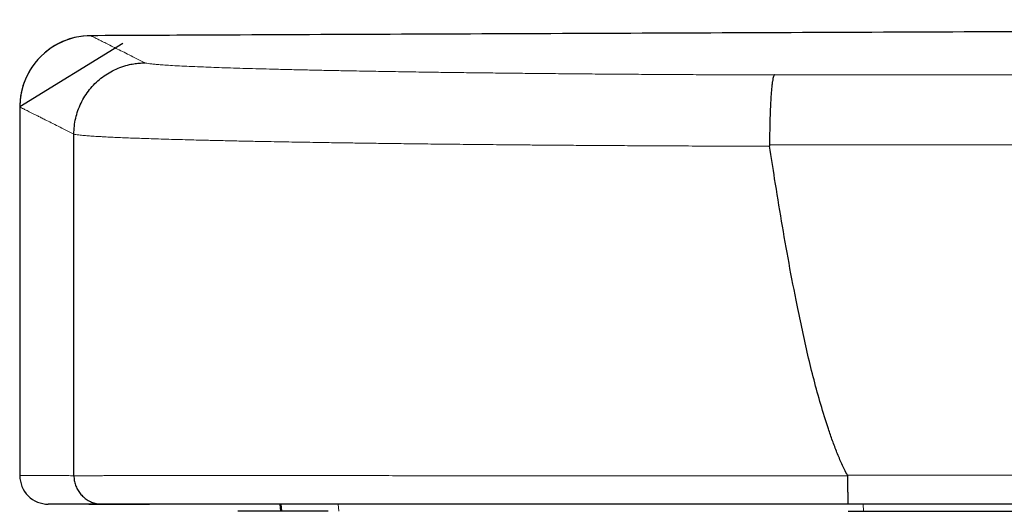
# Model space of a CAD drawing. Header units: millimetres. Extents: x 8 to 613, y 12 to 446.
# Tile 5 of 80: x 28.33 to 35.24, y 442.86 to 446.31. Entities that reach past the tile are written whole.
import ezdxf

# ---------------------------------------------------------------- set-up
doc = ezdxf.new("R2010")
doc.units = ezdxf.units.MM

msp = doc.modelspace()

# ---------------------------------------------------------------- linework, layer by layer
at = {"color": 7, "linetype": 'Continuous', "lineweight": 30}
for p, q in [((28.8324, 446.1955), (28.8324, 446.1955)), ((28.3347, 445.6955), (28.3347, 443.1101)), ((28.7146, 445.5049), (28.7146, 445.5051)), ((28.7146, 443.1101), (28.7146, 445.5049)), ((33.5965, 445.4302), (33.5972, 445.4201)), ((28.3347, 443.1101), (28.3347, 443.1101)), ((28.8189, 442.91), (29.2454, 442.91)), ((30.1662, 442.8614), (30.1618, 442.9113)), ((30.1671, 442.9113), (30.1714, 442.8613))]:
    msp.add_line(p, q, dxfattribs=at)
at = {"color": 252, "linetype": 'Continuous', "lineweight": 0}
for p, q in [((30.5687, 442.9102), (30.5729, 442.8605)), ((34.2566, 442.8604), (34.2524, 442.9099))]:
    msp.add_line(p, q, dxfattribs=at)
at = {"color": 7, "linetype": 'Continuous', "lineweight": 30, "flags": 128}
msp.add_lwpolyline([(28.8324, 446.1955), (28.8073, 446.1948), (28.7781, 446.1923), (28.7488, 446.1881), (28.7197, 446.1822), (28.6908, 446.1744), (28.6624, 446.1649), (28.6345, 446.1537), (28.6073, 446.1408), (28.5808, 446.1263), (28.5552, 446.1102), (28.5307, 446.0925), (28.5072, 446.0734), (28.4849, 446.0529), (28.4618, 446.0286), (28.4405, 446.0031), (28.4211, 445.9765), (28.4036, 445.9489), (28.3881, 445.9205), (28.3746, 445.8914), (28.3631, 445.8617), (28.3536, 445.8317), (28.346, 445.8013), (28.3404, 445.7707), (28.3367, 445.7402), (28.3349, 445.7096), (28.3347, 445.7026), (28.3347, 445.699), (28.3347, 445.6982), (28.3347, 445.698), (28.3347, 445.698), (28.3347, 445.698), (28.3347, 445.698), (28.3347, 445.698), (28.3347, 445.698), (28.3347, 445.698), (29.0583, 446.1428)], dxfattribs=at)
at = {"color": 252, "linetype": 'Continuous', "lineweight": 0, "flags": 128}
for points in [[(122.1725, 445.4295), (97.8734, 445.4324), (73.5742, 445.4332), (33.5965, 445.4302)], [(34.1429, 443.114), (54.699, 443.1126), (75.2551, 443.1107), (101.4302, 443.1108), (119.4365, 443.1143), (122.1754, 443.1152)]]:
    msp.add_lwpolyline(points, dxfattribs=at)
at = {"color": 7, "linetype": 'Continuous', "lineweight": 30}
for centre, radius, start, end in [((28.8347, 445.6955), 0.5, 90.25854, 180.00114), ((28.5347, 443.1101), 0.2, 180.00306, 270.02921)]:
    msp.add_arc(centre, radius, start, end, dxfattribs=at)
for points, knots in [([(197.6102, 305.4317), (197.4785, 305.7511), (197.1528, 306.5408), (196.634, 307.7985), (196.0547, 309.2021), (195.4784, 310.5985), (194.9049, 311.9875), (194.3343, 313.3692), (193.7822, 314.7057), (193.2485, 315.9973), (192.7331, 317.2445), (192.22, 318.4856), (191.7094, 319.7204), (191.2012, 320.9491), (190.6955, 322.1716), (190.1922, 323.388), (189.6913, 324.5981), (189.1928, 325.8021), (188.6968, 326.9999), (188.2033, 328.1916), (187.7214, 329.3546), (187.2512, 330.4893), (186.7925, 331.5959), (186.3361, 332.6969), (185.8818, 333.7925), (185.4206, 334.9044), (184.9526, 336.0324), (184.4779, 337.1763), (184.0056, 338.314), (183.5359, 339.4456), (183.0685, 340.5709), (182.6125, 341.6689), (182.1676, 342.7398), (181.7337, 343.7838), (181.302, 344.8223), (180.8726, 345.8553), (180.4289, 346.9222), (179.9713, 348.0225), (179.4997, 349.1559), (179.031, 350.2823), (178.5649, 351.4019), (178.1017, 352.5147), (177.6411, 353.6205), (177.1833, 354.7195), (176.7358, 355.7936), (176.2984, 356.8432), (175.871, 357.8684), (175.4461, 358.8874), (175.0238, 359.9002), (174.6039, 360.9068), (174.1944, 361.8882), (173.7952, 362.8448), (173.4062, 363.7768), (173.0194, 364.7032), (172.6349, 365.624), (172.2379, 366.5745), (171.8287, 367.554), (171.4074, 368.5621), (170.9889, 369.5633), (170.5732, 370.5577), (170.1603, 371.5451), (169.7502, 372.5256), (169.3429, 373.4992), (168.9384, 374.4659), (168.5366, 375.4257), (168.1377, 376.3786), (167.7416, 377.3245), (167.3483, 378.2636), (166.9578, 379.1957), (166.5702, 380.1209), (166.1853, 381.0392), (165.7973, 381.9648), (165.4061, 382.8976), (165.012, 383.8374), (164.621, 384.7695), (164.2331, 385.694), (163.8483, 386.6109), (163.4783, 387.4924), (163.1229, 388.3389), (162.7819, 389.1509), (162.4435, 389.9566), (162.1076, 390.756), (161.7743, 391.5492), (161.4498, 392.3213), (161.134, 393.0725), (160.8269, 393.8032), (160.522, 394.5282), (160.2194, 395.2477), (159.9076, 395.9888), (159.5868, 396.7513), (159.2572, 397.5345), (158.9305, 398.3107), (158.6066, 399.08), (158.2856, 399.8423), (157.9675, 400.5977), (157.6522, 401.3461), (157.3399, 402.0876), (157.0304, 402.8221), (156.7237, 403.5496), (156.42, 404.2702), (156.1191, 404.9838), (155.8211, 405.6904), (155.526, 406.39), (155.2338, 407.0827), (154.94, 407.7791), (154.6446, 408.4791), (154.3478, 409.1823), (154.0541, 409.8779), (153.7637, 410.5658), (153.4764, 411.246), (153.1966, 411.9086), (152.924, 412.5537), (152.6587, 413.1816), (152.3962, 413.8029), (152.1363, 414.4178), (151.879, 415.0263), (151.6244, 415.6285), (151.3724, 416.2244), (151.1192, 416.8232), (150.8647, 417.4247), (150.6092, 418.0287), (150.3566, 418.6258), (150.1068, 419.2159), (149.86, 419.7991), (149.616, 420.3754), (149.375, 420.9447), (149.1368, 421.5071), (148.9016, 422.0625), (148.6693, 422.611), (148.4398, 423.1526), (148.2175, 423.6772), (148.0023, 424.1852), (147.7939, 424.6768), (147.5882, 425.1621), (147.385, 425.6414), (147.1861, 426.1107), (146.9912, 426.5703), (146.8004, 427.0202), (146.612, 427.4642), (146.4262, 427.9023), (146.2428, 428.3345), (146.0514, 428.7857), (145.8522, 429.255), (145.6456, 429.7418), (145.4426, 430.2204), (145.2643, 430.6396), (145.1115, 431.0015), (144.9785, 431.3055), (144.8429, 431.6041), (144.7051, 431.8973), (144.5651, 432.1852), (144.415, 432.4843), (144.2542, 432.7937), (144.0826, 433.1127), (143.9091, 433.4243), (143.7329, 433.7306), (143.5543, 434.0315), (143.3734, 434.3268), (143.1916, 434.6149), (143.0091, 434.8958), (142.8272, 435.168), (142.6462, 435.4316), (142.4661, 435.6868), (142.2862, 435.9354), (142.1055, 436.179), (141.924, 436.4175), (141.7419, 436.6511), (141.5608, 436.878), (141.3807, 437.0984), (141.2018, 437.3123), (141.0243, 437.52), (140.845, 437.7251), (140.6641, 437.9276), (140.4819, 438.1273), (140.3258, 438.2947), (140.1956, 438.432), (140.0896, 438.5424), (139.9807, 438.6544), (139.8662, 438.7708), (139.7454, 438.8919), (139.6183, 439.0176), (139.4854, 439.147), (139.3467, 439.28), (139.2021, 439.4166), (139.0515, 439.5565), (138.8947, 439.6996), (138.7318, 439.8459), (138.5624, 439.9951), (138.3867, 440.1471), (138.2043, 440.3018), (138.0153, 440.4589), (137.8196, 440.6184), (137.6228, 440.7753), (137.4253, 440.9296), (137.2275, 441.081), (137.0237, 441.2338), (136.8137, 441.3878), (136.5976, 441.5428), (136.3773, 441.6972), (136.153, 441.8508), (135.9247, 442.0035), (135.6903, 442.1566), (135.4497, 442.3098), (135.2043, 442.4622), (134.9542, 442.6135), (134.6995, 442.7636), (134.4386, 442.9133), (134.1695, 443.0634), (133.8923, 443.2137), (133.6066, 443.364), (133.3143, 443.5131), (133.0154, 443.6609), (132.7097, 443.8071), (132.3974, 443.9516), (132.0785, 444.0939), (131.7531, 444.2338), (131.4211, 444.3712), (131.0823, 444.5058), (130.7366, 444.6373), (130.3862, 444.7647), (130.0312, 444.8878), (129.6717, 445.0063), (129.3054, 445.1208), (128.9461, 445.2269), (128.5943, 445.3251), (128.2506, 445.4156), (127.9016, 445.5022), (127.5475, 445.5845), (127.1882, 445.6625), (126.8238, 445.736), (126.4544, 445.8047), (126.0799, 445.8685), (125.7003, 445.9273), (125.3156, 445.9808), (124.9262, 446.0288), (124.532, 446.0712), (124.1332, 446.1077), (123.7299, 446.138), (123.3221, 446.1622), (122.9242, 446.1791), (122.5366, 446.1898), (122.1596, 446.1938), (121.7793, 446.1952), (121.3958, 446.1972), (121.0091, 446.1992), (120.619, 446.2011), (120.1509, 446.2034), (119.6031, 446.2061), (118.9741, 446.2091), (118.3371, 446.2121), (117.6922, 446.2151), (117.0393, 446.2181), (116.3785, 446.2211), (115.7097, 446.224), (115.033, 446.2269), (114.3483, 446.2298), (113.6557, 446.2327), (112.9552, 446.2356), (112.2467, 446.2384), (111.5303, 446.2412), (110.806, 446.244), (110.0738, 446.2468), (109.3217, 446.2495), (108.5494, 446.2523), (107.7568, 446.2551), (106.9556, 446.2578), (106.1456, 446.2605), (105.327, 446.2631), (104.5124, 446.2656), (103.7021, 446.2681), (102.8965, 446.2704), (102.0829, 446.2727), (101.2614, 446.275), (100.4321, 446.2772), (99.5948, 446.2793), (98.7497, 446.2814), (97.883, 446.2835), (96.9944, 446.2855), (96.0837, 446.2874), (95.1644, 446.2893), (94.2364, 446.2911), (93.2999, 446.2929), (92.3547, 446.2945), (91.4008, 446.2961), (90.4384, 446.2976), (89.4673, 446.2989), (88.4877, 446.3002), (87.4994, 446.3014), (86.5217, 446.3025), (85.5551, 446.3035), (84.5996, 446.3043), (83.6366, 446.3051), (82.6659, 446.3058), (81.6835, 446.3063), (80.6893, 446.3068), (79.6833, 446.3072), (78.6694, 446.3075), (77.6478, 446.3076), (76.6183, 446.3077), (75.5811, 446.3076), (74.536, 446.3074), (73.4663, 446.3071), (72.3716, 446.3067), (71.2517, 446.3062), (70.1233, 446.3055), (68.9863, 446.3046), (67.8408, 446.3037), (66.6867, 446.3025), (65.5242, 446.3013), (64.3531, 446.2999), (63.1735, 446.2983), (61.9854, 446.2966), (60.7887, 446.2948), (59.6068, 446.2928), (58.4398, 446.2907), (57.2882, 446.2886), (56.129, 446.2862), (54.9622, 446.2838), (53.764, 446.2811), (52.5339, 446.2782), (51.2717, 446.2751), (50.001, 446.2718), (48.7218, 446.2684), (47.4342, 446.2647), (46.163, 446.261), (44.9086, 446.2572), (43.6712, 446.2532), (42.4264, 446.2491), (41.174, 446.2449), (39.9141, 446.2405), (38.6467, 446.2359), (37.3718, 446.2311), (36.0893, 446.2262), (34.7994, 446.2211), (33.5097, 446.2158), (32.2204, 446.2104), (30.9316, 446.2049), (29.8015, 446.1999), (29.1009, 446.1967), (28.8324, 446.1955)], [0, 0, 0, 0, 0.004009, 0.009912, 0.015785, 0.021628, 0.02744, 0.033221, 0.038972, 0.044217, 0.049437, 0.054631, 0.059799, 0.064941, 0.070058, 0.075149, 0.080215, 0.085255, 0.090269, 0.095257, 0.10022, 0.104876, 0.109508, 0.114118, 0.118705, 0.123269, 0.128085, 0.132875, 0.137639, 0.142378, 0.147091, 0.151778, 0.156173, 0.160546, 0.164895, 0.169222, 0.173526, 0.178302, 0.183049, 0.187768, 0.192459, 0.19712, 0.201753, 0.206358, 0.210934, 0.215255, 0.219551, 0.223821, 0.228065, 0.232283, 0.236475, 0.240404, 0.24431, 0.248193, 0.252052, 0.255889, 0.260143, 0.264369, 0.268566, 0.272735, 0.276874, 0.280985, 0.285066, 0.289119, 0.293143, 0.297139, 0.301105, 0.305043, 0.308951, 0.312831, 0.316682, 0.320504, 0.324477, 0.328418, 0.332327, 0.336205, 0.340051, 0.343865, 0.347297, 0.350703, 0.354083, 0.357437, 0.360764, 0.364066, 0.367154, 0.37022, 0.373262, 0.37628, 0.379276, 0.382591, 0.385878, 0.389135, 0.392363, 0.395562, 0.398732, 0.401873, 0.404985, 0.408068, 0.411121, 0.414145, 0.417141, 0.420107, 0.423043, 0.425951, 0.428829, 0.431814, 0.434766, 0.437686, 0.440574, 0.44343, 0.446254, 0.448919, 0.451555, 0.454163, 0.456745, 0.4593, 0.461829, 0.464331, 0.466807, 0.469373, 0.471909, 0.474417, 0.476895, 0.479344, 0.481764, 0.484156, 0.486518, 0.488851, 0.491154, 0.493429, 0.495675, 0.497766, 0.499831, 0.501869, 0.503882, 0.50587, 0.507784, 0.509674, 0.51154, 0.51338, 0.515196, 0.516988, 0.519067, 0.521112, 0.523123, 0.525099, 0.526398, 0.527681, 0.528949, 0.530202, 0.53144, 0.532663, 0.534085, 0.535486, 0.536865, 0.538224, 0.539585, 0.540925, 0.542242, 0.543538, 0.544811, 0.54604, 0.547248, 0.548435, 0.549601, 0.550768, 0.551913, 0.553036, 0.554137, 0.555215, 0.556272, 0.557306, 0.558377, 0.559422, 0.560443, 0.561033, 0.561616, 0.562219, 0.562846, 0.563511, 0.564203, 0.56492, 0.565663, 0.566433, 0.567228, 0.568049, 0.568896, 0.569768, 0.570667, 0.571592, 0.572542, 0.573519, 0.574521, 0.575463, 0.576427, 0.577412, 0.578419, 0.579447, 0.580498, 0.58154, 0.582602, 0.583685, 0.584788, 0.585912, 0.587035, 0.588179, 0.589342, 0.590526, 0.591753, 0.593002, 0.594271, 0.595561, 0.596871, 0.598202, 0.599553, 0.600923, 0.602312, 0.603722, 0.605152, 0.606603, 0.608048, 0.609512, 0.610996, 0.612499, 0.613858, 0.615233, 0.616624, 0.61803, 0.619452, 0.620889, 0.622342, 0.623811, 0.625298, 0.6268, 0.628317, 0.62985, 0.631399, 0.632963, 0.634543, 0.636138, 0.637584, 0.639042, 0.640513, 0.641996, 0.643492, 0.645, 0.646522, 0.648924, 0.651356, 0.65382, 0.656314, 0.658839, 0.661395, 0.663982, 0.666599, 0.669247, 0.671926, 0.674635, 0.677375, 0.680146, 0.682948, 0.68578, 0.688642, 0.691674, 0.69474, 0.697839, 0.700971, 0.704138, 0.707337, 0.710423, 0.713539, 0.716685, 0.719863, 0.72307, 0.726308, 0.729577, 0.732876, 0.736365, 0.739887, 0.743443, 0.747032, 0.750654, 0.75431, 0.757999, 0.761721, 0.765477, 0.769266, 0.773088, 0.776943, 0.780609, 0.784304, 0.788029, 0.791783, 0.795567, 0.799428, 0.803319, 0.80724, 0.811191, 0.815172, 0.819184, 0.823226, 0.827298, 0.831596, 0.835928, 0.840292, 0.844689, 0.84912, 0.853583, 0.858079, 0.862609, 0.867171, 0.871766, 0.876394, 0.881055, 0.88548, 0.889934, 0.894418, 0.89893, 0.903472, 0.908321, 0.913202, 0.918117, 0.923064, 0.928044, 0.933057, 0.937814, 0.942599, 0.947414, 0.952258, 0.95713, 0.962032, 0.966963, 0.971923, 0.976912, 0.98193, 0.986887, 0.991872, 0.996884, 1, 1, 1, 1]), ([(28.7146, 445.5051), (28.7152, 445.5238), (28.7165, 445.5613), (28.7264, 445.6168), (28.7419, 445.6709), (28.7636, 445.7229), (28.7909, 445.7721), (28.8235, 445.8181), (28.8611, 445.8599), (28.9032, 445.8974), (28.9491, 445.9299), (28.9985, 445.9569), (29.0506, 445.9783), (29.0993, 445.9923), (29.1435, 446.0004), (29.1798, 446.0043), (29.2032, 446.0048), (29.2134, 446.005)], [0, 0, 0, 0, 0.0716133, 0.143455, 0.2150684, 0.2866817, 0.3585233, 0.4301366, 0.5017514, 0.5735946, 0.6452095, 0.7168279, 0.7886746, 0.860293, 0.9105149, 0.9607369, 1, 1, 1, 1]), ([(33.6304, 445.9201), (33.6301, 445.92), (33.6289, 445.9195), (33.6268, 445.9169), (33.6237, 445.9096), (33.6203, 445.8965), (33.6167, 445.876), (33.6133, 445.8499), (33.6101, 445.8182), (33.6071, 445.7816), (33.6045, 445.7405), (33.6022, 445.6953), (33.6003, 445.6467), (33.5987, 445.5953), (33.5975, 445.5415), (33.5967, 445.4863), (33.5966, 445.4489), (33.5965, 445.4302)], [0, 0, 0, 0, 0.015693, 0.067628, 0.119563, 0.193012, 0.266693, 0.340141, 0.413432, 0.486955, 0.560245, 0.633458, 0.706904, 0.780117, 0.853334, 0.926784, 1, 1, 1, 1]), ([(34.1429, 443.114), (34.1297, 443.1399), (34.1031, 443.1919), (34.0692, 443.2729), (34.0378, 443.3551), (33.9992, 443.467), (33.9551, 443.609), (33.9078, 443.7815), (33.8652, 443.9553), (33.8263, 444.13), (33.7816, 444.3448), (33.7322, 444.6), (33.6802, 444.8958), (33.6355, 445.1692), (33.6088, 445.3442), (33.5972, 445.4201)], [0, 0, 0, 0, 0.036798, 0.07361, 0.110718, 0.147829, 0.223023, 0.298248, 0.373518, 0.448803, 0.524048, 0.650373, 0.776708, 0.90304, 1, 1, 1, 1]), ([(28.7146, 443.1101), (28.7151, 443.0991), (28.7162, 443.0766), (28.7249, 443.0439), (28.7387, 443.0129), (28.7574, 442.9849), (28.7808, 442.9602), (28.8077, 442.9399), (28.8379, 442.9243), (28.8673, 442.9151), (28.8931, 442.9108), (28.9079, 442.9103), (28.9145, 442.9101)], [0, 0, 0, 0, 0.10582, 0.214709, 0.320529, 0.429417, 0.53524, 0.64413, 0.749958, 0.858854, 0.937049, 1, 1, 1, 1]), ([(34.144, 443.11), (34.1439, 443.1109), (34.1438, 443.1123), (34.1431, 443.1136), (34.1429, 443.114)], [0, 0, 0, 0, 0.681311, 1, 1, 1, 1]), ([(34.144, 443.11), (34.144, 443.0989), (34.1441, 443.0764), (34.1442, 443.0437), (34.1445, 443.0127), (34.1448, 442.9847), (34.1453, 442.96), (34.1458, 442.9397), (34.1463, 442.9242), (34.1469, 442.9144), (34.1474, 442.9104), (34.1477, 442.9101), (34.1478, 442.91)], [0, 0, 0, 0, 0.105803, 0.214674, 0.320477, 0.429348, 0.535159, 0.644038, 0.749866, 0.858763, 0.953569, 1, 1, 1, 1]), ([(28.9145, 442.9101), (28.899, 442.9101), (28.8679, 442.9102), (28.8251, 442.9102), (28.785, 442.9102), (28.7479, 442.9102), (28.7138, 442.9102), (28.6827, 442.9102), (28.6545, 442.9102), (28.6293, 442.9102), (28.607, 442.9102), (28.5877, 442.9102), (28.5714, 442.9102), (28.5581, 442.9102), (28.5477, 442.9102), (28.5403, 442.9102), (28.5357, 442.9101), (28.5351, 442.9101), (28.5348, 442.9101)], [0, 0, 0, 0, 0.0624923, 0.1249849, 0.1874796, 0.2499742, 0.3124699, 0.3749655, 0.437465, 0.4999645, 0.562465, 0.6249655, 0.6874699, 0.7499742, 0.8124796, 0.8749849, 0.9374923, 1, 1, 1, 1]), ([(34.1478, 442.91), (34.0876, 442.91), (33.9672, 442.91), (33.7869, 442.91), (33.607, 442.91), (33.4376, 442.91), (33.2788, 442.91), (33.1305, 442.91), (32.9829, 442.91), (32.836, 442.91), (32.6901, 442.91), (32.545, 442.9101), (32.4013, 442.9101), (32.2587, 442.9101), (32.1176, 442.9101), (31.9779, 442.9101), (31.8399, 442.9101), (31.7159, 442.9101), (31.6054, 442.9101), (31.5079, 442.9101), (31.4117, 442.9101), (31.3165, 442.9101), (31.2224, 442.9101), (31.1296, 442.9101), (31.0381, 442.9102), (30.9478, 442.9102), (30.8589, 442.9102), (30.7712, 442.9102), (30.6852, 442.9102), (30.6006, 442.9102), (30.5175, 442.9102), (30.4361, 442.9102), (30.3563, 442.9102), (30.279, 442.9102), (30.2041, 442.9102), (30.1317, 442.9102), (30.0609, 442.9102), (29.992, 442.9102), (29.9249, 442.9102), (29.8597, 442.9102), (29.7964, 442.9102), (29.7351, 442.9102), (29.6758, 442.9102), (29.6186, 442.9102), (29.5634, 442.9102), (29.5102, 442.9102), (29.4591, 442.9102), (29.41, 442.9102), (29.363, 442.9102), (29.3181, 442.9102), (29.2754, 442.9102), (29.2348, 442.9102), (29.1965, 442.9102), (29.1604, 442.9102), (29.1267, 442.9102), (29.0952, 442.9101), (29.0661, 442.9101), (29.0395, 442.9101), (29.0154, 442.9101), (28.9938, 442.9101), (28.9745, 442.9101), (28.9576, 442.9101), (28.9431, 442.9101), (28.931, 442.9101), (28.9212, 442.9101), (28.9167, 442.9101), (28.9145, 442.9101)], [0, 0, 0, 0, 0.022435, 0.044893, 0.067376, 0.089884, 0.108698, 0.127511, 0.146384, 0.165257, 0.184224, 0.203191, 0.222218, 0.241246, 0.260361, 0.279476, 0.298653, 0.317829, 0.331912, 0.345994, 0.360102, 0.374209, 0.388386, 0.402563, 0.416765, 0.430967, 0.445258, 0.459549, 0.473866, 0.488183, 0.502572, 0.51696, 0.531375, 0.54579, 0.559827, 0.57387, 0.587935, 0.601999, 0.616088, 0.630177, 0.644288, 0.658405, 0.672487, 0.686569, 0.700675, 0.714781, 0.728957, 0.743133, 0.757334, 0.771535, 0.785826, 0.800116, 0.814432, 0.828748, 0.843135, 0.857523, 0.871936, 0.88635, 0.900515, 0.914686, 0.928879, 0.943072, 0.957291, 0.97151, 0.985752, 1, 1, 1, 1]), ([(122.1754, 442.9111), (122.0421, 442.9111), (121.3754, 442.9109), (118.5754, 442.91), (107.3754, 442.907), (87.7041, 442.9054), (61.1616, 442.9081), (43.1524, 442.9093), (34.1478, 442.91)], [0, 0, 0, 0, 0.004544, 0.02272, 0.095425, 0.386242, 0.693121, 1, 1, 1, 1]), ([(30.4977, 442.8607), (30.4945, 442.8607), (30.4719, 442.8607), (30.4303, 442.8607), (30.3726, 442.8606), (30.315, 442.8606), (30.2572, 442.8605), (30.1994, 442.8605), (30.1416, 442.8604), (30.0836, 442.8604), (30.0256, 442.8603), (29.9676, 442.8603), (29.9136, 442.8602), (29.8792, 442.8602), (29.864, 442.8602)], [0, 0, 0, 0, 0.013947, 0.099318, 0.185923, 0.273761, 0.362833, 0.453139, 0.544679, 0.637454, 0.731464, 0.826709, 0.923188, 1, 1, 1, 1]), ([(192.3896, 309.1442), (191.7589, 310.6543), (190.4988, 313.6714), (188.6107, 318.1923), (186.7265, 322.7038), (184.8462, 327.2059), (182.9699, 331.6985), (181.0975, 336.1817), (179.2291, 340.6555), (177.3351, 345.1905), (175.4157, 349.7864), (173.4709, 354.4428), (171.5305, 359.089), (169.5944, 363.7248), (167.6626, 368.3502), (165.7351, 372.9653), (163.812, 377.57), (161.8931, 382.1644), (159.9786, 386.7485), (158.0685, 391.3222), (156.1626, 395.8855), (154.3369, 400.257), (152.5909, 404.4374), (150.9245, 408.4275), (149.4494, 411.9595), (148.165, 415.0348), (147.1143, 417.5505), (146.393, 419.2777), (146.0004, 420.2176), (145.8926, 420.4759), (145.7847, 420.7341), (145.6769, 420.9923), (145.569, 421.2505), (145.4612, 421.5087), (144.8989, 422.8549), (144.1277, 424.7015), (143.2701, 426.7549), (142.8417, 427.7807), (142.6276, 428.2933), (142.5206, 428.5495), (142.4671, 428.6776), (142.4404, 428.7417), (142.427, 428.7737), (142.4203, 428.7897), (142.417, 428.7977), (142.4152, 428.8018), (142.4144, 428.804), (142.4139, 428.8051), (142.4128, 428.8077), (142.4109, 428.8124), (142.4079, 428.8194), (142.4048, 428.8269), (142.4015, 428.8348), (142.398, 428.8431), (142.3944, 428.8519), (142.388, 428.867), (142.3786, 428.8895), (142.3617, 428.93), (142.3384, 428.9859), (142.3089, 429.0564), (142.2768, 429.1334), (142.2421, 429.2164), (142.204, 429.3076), (142.1621, 429.408), (142.1164, 429.5175), (142.0668, 429.6363), (142.0132, 429.7635), (141.955, 429.8989), (141.892, 430.0424), (141.8242, 430.1939), (141.7512, 430.3534), (141.6729, 430.5207), (141.5891, 430.6958), (141.4995, 430.8784), (141.404, 431.0685), (141.3024, 431.2659), (141.1943, 431.4705), (141.085, 431.6718), (140.9753, 431.8691), (140.8847, 432.028), (140.826, 432.1294), (140.8012, 432.1718), (140.7922, 432.1871), (140.7832, 432.2025), (140.7748, 432.2169), (140.7553, 432.25), (140.6815, 432.3749), (140.5478, 432.5963), (140.3614, 432.8938), (140.1654, 433.1958), (139.9615, 433.4988), (139.7495, 433.8026), (139.5219, 434.1173), (139.2777, 434.4423), (139.0812, 434.6934), (138.9456, 434.8624), (138.8746, 434.95), (138.8029, 435.0375), (138.7305, 435.125), (138.6572, 435.2124), (138.5062, 435.3906), (138.2742, 435.6567), (137.9557, 436.0056), (137.6294, 436.3474), (137.2953, 436.682), (136.9558, 437.0072), (136.6111, 437.3231), (136.2617, 437.6298), (135.9056, 437.929), (135.5405, 438.2226), (135.1666, 438.5102), (134.7837, 438.7916), (134.3948, 439.0647), (133.9999, 439.3293), (133.5992, 439.5854), (133.193, 439.8328), (132.7817, 440.0712), (132.3656, 440.3005), (131.9449, 440.5207), (131.5194, 440.7316), (131.0894, 440.9333), (130.6577, 441.1244), (130.2245, 441.305), (129.7901, 441.4752), (129.3521, 441.636), (128.9107, 441.7871), (128.4662, 441.9286), (128.0192, 442.0601), (127.5703, 442.1818), (127.1375, 442.2889), (126.7214, 442.3829), (126.3381, 442.4617), (126.0354, 442.5183), (125.8431, 442.5519), (125.7654, 442.565), (125.7366, 442.5698), (125.7277, 442.5713), (125.7187, 442.5728), (125.7097, 442.5742), (125.7008, 442.5757), (125.6425, 442.5853), (125.5321, 442.6031), (125.3666, 442.6284), (125.1927, 442.6536), (125.0102, 442.6784), (124.8192, 442.7026), (124.6236, 442.7256), (124.4237, 442.7471), (124.2199, 442.7671), (124.0083, 442.7859), (123.7889, 442.8032), (123.5617, 442.8186), (123.3267, 442.8321), (123.0837, 442.8434), (122.8328, 442.8522), (122.5739, 442.8583), (122.3086, 442.8613), (122.0369, 442.8613), (121.7592, 442.861), (121.4741, 442.8609), (121.1679, 442.8608), (120.8399, 442.8607), (120.4894, 442.8606), (120.1295, 442.8605), (119.7603, 442.8604), (119.3816, 442.8603), (118.9936, 442.8601), (118.5962, 442.86), (118.1827, 442.8599), (117.7528, 442.8598), (117.3063, 442.8597), (116.8494, 442.8595), (116.3823, 442.8594), (115.9048, 442.8593), (115.4326, 442.8592), (114.9663, 442.859), (114.5065, 442.8589), (114.0382, 442.8588), (113.5614, 442.8587), (113.0761, 442.8586), (112.5521, 442.8585), (111.9884, 442.8584), (111.3839, 442.8582), (110.7675, 442.8581), (110.1624, 442.858), (109.5694, 442.8579), (108.9892, 442.8578), (108.3997, 442.8577), (107.8007, 442.8576), (107.1924, 442.8575), (106.5747, 442.8574), (105.9476, 442.8573), (105.3111, 442.8572), (104.6652, 442.8571), (104.0099, 442.857), (103.3453, 442.857), (102.6712, 442.8569), (101.9878, 442.8568), (101.295, 442.8567), (100.5928, 442.8567), (99.9102, 442.8566), (99.2479, 442.8566), (98.6067, 442.8565), (97.9582, 442.8565), (97.3291, 442.8564), (96.7199, 442.8564), (96.155, 442.8564), (95.7074, 442.8563), (95.4459, 442.8563), (95.3485, 442.8563), (95.3182, 442.8563), (95.2878, 442.8563), (95.2574, 442.8563), (95.227, 442.8563), (94.7664, 442.8563), (93.8793, 442.8563), (92.5692, 442.8562), (91.2698, 442.8562), (89.9811, 442.8562), (88.703, 442.8562), (87.4594, 442.8562), (86.25, 442.8562), (85.0742, 442.8562), (83.908, 442.8562), (82.7512, 442.8563), (81.6039, 442.8563), (80.4661, 442.8564), (79.3378, 442.8564), (78.219, 442.8565), (77.1097, 442.8565), (76.0163, 442.8566), (74.9387, 442.8567), (73.8769, 442.8568), (72.8242, 442.8568), (71.7744, 442.8569), (70.7277, 442.857), (69.684, 442.8571), (68.6499, 442.8572), (67.6252, 442.8573), (66.616, 442.8574), (65.6221, 442.8575), (64.6434, 442.8576), (63.6739, 442.8577), (62.7071, 442.8578), (61.7431, 442.8579), (60.7821, 442.858), (59.8306, 442.8581), (58.8887, 442.8581), (57.9563, 442.8582), (57.0333, 442.8583), (56.1206, 442.8584), (55.2181, 442.8585), (54.3256, 442.8586), (53.4427, 442.8587), (52.5693, 442.8587), (51.7104, 442.8588), (50.8659, 442.8589), (50.0358, 442.859), (49.2148, 442.859), (48.3975, 442.8591), (47.584, 442.8592), (46.7746, 442.8592), (45.9746, 442.8593), (45.1842, 442.8594), (44.4033, 442.8594), (43.632, 442.8595), (42.8701, 442.8595), (42.1178, 442.8596), (41.375, 442.8596), (40.6418, 442.8597), (39.9181, 442.8597), (39.2038, 442.8597), (38.4992, 442.8598), (37.7813, 442.8598), (37.051, 442.8598), (36.3089, 442.8599), (35.5783, 442.8599), (34.8592, 442.8599), (34.3836, 442.8599), (34.1478, 442.86)], [0, 0, 0, 0, 0.020129, 0.040216, 0.060262, 0.080265, 0.100227, 0.120147, 0.140025, 0.159861, 0.180596, 0.201286, 0.221929, 0.242527, 0.263079, 0.283585, 0.304044, 0.324458, 0.344826, 0.365148, 0.385424, 0.405654, 0.423418, 0.441147, 0.45884, 0.470498, 0.48214, 0.492373, 0.49352, 0.494668, 0.495816, 0.496963, 0.49811, 0.499257, 0.500404, 0.516055, 0.523871, 0.527776, 0.529728, 0.530704, 0.531191, 0.531435, 0.531557, 0.531618, 0.531649, 0.531664, 0.531673, 0.531677, 0.531679, 0.531708, 0.531739, 0.531773, 0.531808, 0.531845, 0.531884, 0.531924, 0.532047, 0.532184, 0.532464, 0.532792, 0.533123, 0.533491, 0.533897, 0.534339, 0.534829, 0.535357, 0.535923, 0.536527, 0.537169, 0.53785, 0.538569, 0.539327, 0.540122, 0.540956, 0.541828, 0.542739, 0.543687, 0.544674, 0.545556, 0.546465, 0.546924, 0.546996, 0.547069, 0.547142, 0.547216, 0.547275, 0.547614, 0.549001, 0.550455, 0.551931, 0.553429, 0.554948, 0.556487, 0.558205, 0.559948, 0.560408, 0.560871, 0.561334, 0.5618, 0.562267, 0.562737, 0.564673, 0.566609, 0.568547, 0.570485, 0.572424, 0.574329, 0.576235, 0.578141, 0.580049, 0.581996, 0.583943, 0.585891, 0.58784, 0.589789, 0.591739, 0.593689, 0.595635, 0.597582, 0.599528, 0.601475, 0.603422, 0.605334, 0.607247, 0.609159, 0.611072, 0.612984, 0.614895, 0.616802, 0.618705, 0.620377, 0.622048, 0.623517, 0.624164, 0.624448, 0.624486, 0.624523, 0.62456, 0.624597, 0.624635, 0.624672, 0.625324, 0.62601, 0.62673, 0.627485, 0.628275, 0.629099, 0.629907, 0.630747, 0.631617, 0.632519, 0.633453, 0.634418, 0.635415, 0.636444, 0.637505, 0.638599, 0.639707, 0.640846, 0.642015, 0.643213, 0.644612, 0.646048, 0.647523, 0.649037, 0.650589, 0.65218, 0.653809, 0.655477, 0.657265, 0.659096, 0.660968, 0.662883, 0.664841, 0.66684, 0.66869, 0.670575, 0.672495, 0.67445, 0.676439, 0.678463, 0.680893, 0.683371, 0.685898, 0.688473, 0.690812, 0.693191, 0.695608, 0.698063, 0.700556, 0.703089, 0.705659, 0.708269, 0.710916, 0.713602, 0.716327, 0.71909, 0.721892, 0.724732, 0.72761, 0.730527, 0.733126, 0.735755, 0.738413, 0.741101, 0.743491, 0.745905, 0.748048, 0.748996, 0.749121, 0.749245, 0.74937, 0.749494, 0.749619, 0.749744, 0.755158, 0.760528, 0.765855, 0.771138, 0.776377, 0.781573, 0.786431, 0.791251, 0.796032, 0.800774, 0.805477, 0.810141, 0.814766, 0.819352, 0.8239, 0.828409, 0.832799, 0.837152, 0.841467, 0.845745, 0.850062, 0.85434, 0.858579, 0.862779, 0.866941, 0.87099, 0.875002, 0.878976, 0.882913, 0.886892, 0.890831, 0.894732, 0.898593, 0.902415, 0.906199, 0.909943, 0.91364, 0.917298, 0.920917, 0.924498, 0.92804, 0.93148, 0.934883, 0.938249, 0.941577, 0.944934, 0.948252, 0.951531, 0.954771, 0.957973, 0.961135, 0.964258, 0.967341, 0.970386, 0.973392, 0.976359, 0.979287, 0.982175, 0.985025, 0.988115, 0.991157, 0.994152, 0.9971, 1, 1, 1, 1])]:
    msp.add_open_spline(points, degree=3, knots=knots, dxfattribs=at)
at = {"color": 252, "linetype": 'Continuous', "lineweight": 0}
for points, knots in [([(28.8324, 446.1955), (28.8326, 446.1954), (28.8331, 446.1952), (28.8365, 446.1935), (28.8419, 446.1908), (28.8494, 446.1871), (28.8589, 446.1823), (28.8736, 446.175), (28.8961, 446.1638), (28.9286, 446.1476), (28.9667, 446.1286), (29.0083, 446.1078), (29.0536, 446.0852), (29.102, 446.061), (29.1547, 446.0345), (29.1939, 446.0148), (29.2134, 446.005)], [0, 0, 0, 0, 0.054313, 0.108788, 0.160924, 0.21306, 0.265198, 0.317335, 0.412255, 0.507176, 0.59575, 0.684325, 0.763243, 0.842161, 0.92108, 1, 1, 1, 1]), ([(29.2134, 446.005), (29.2175, 446.0039), (29.2256, 446.0019), (29.2469, 445.9988), (29.2747, 445.9958), (29.3096, 445.9927), (29.3531, 445.9895), (29.4061, 445.9862), (29.4697, 445.9828), (29.5417, 445.9794), (29.6173, 445.9763), (29.6947, 445.9733), (29.7725, 445.9706), (29.8557, 445.968), (29.9441, 445.9653), (30.038, 445.9627), (30.1376, 445.9601), (30.2428, 445.9575), (30.3529, 445.955), (30.4677, 445.9526), (30.5949, 445.95), (30.7356, 445.9474), (30.8908, 445.9447), (31.0519, 445.9421), (31.2089, 445.9397), (31.3604, 445.9376), (31.5054, 445.9358), (31.6537, 445.934), (31.8051, 445.9322), (31.9588, 445.9306), (32.1146, 445.9291), (32.2724, 445.9277), (32.4325, 445.9264), (32.5949, 445.9252), (32.7608, 445.924), (32.9302, 445.923), (33.1032, 445.9221), (33.2777, 445.9213), (33.4534, 445.9206), (33.5714, 445.9203), (33.6304, 445.9201)], [0, 0, 0, 0, 0.026901, 0.053829, 0.080768, 0.107697, 0.134599, 0.164804, 0.195034, 0.225265, 0.255469, 0.280334, 0.30522, 0.330114, 0.355001, 0.379866, 0.405066, 0.430289, 0.45552, 0.480743, 0.505944, 0.536109, 0.5663, 0.596491, 0.626655, 0.651487, 0.676341, 0.701202, 0.726055, 0.750888, 0.775414, 0.799962, 0.824517, 0.849064, 0.87359, 0.898857, 0.924147, 0.949444, 0.974734, 1, 1, 1, 1]), ([(33.6304, 445.9201), (33.9637, 445.9201), (35.6304, 445.9204), (42.6304, 445.9212), (60.5541, 445.9229), (88.4015, 445.9237), (110.9155, 445.9208), (122.1726, 445.9194)], [0, 0, 0, 0, 0.011294, 0.05647, 0.237175, 0.618588, 1, 1, 1, 1]), ([(28.7146, 445.5049), (28.6951, 445.5148), (28.656, 445.5345), (28.6034, 445.561), (28.5552, 445.5852), (28.5163, 445.6047), (28.485, 445.6204), (28.4604, 445.6327), (28.4383, 445.6437), (28.4187, 445.6536), (28.401, 445.6624), (28.3812, 445.6723), (28.3617, 445.6821), (28.3457, 445.69), (28.337, 445.6944), (28.334, 445.6959), (28.3347, 445.6955), (28.3347, 445.6955)], [0, 0, 0, 0, 0.078941, 0.157882, 0.236825, 0.315767, 0.370221, 0.424674, 0.47679, 0.528907, 0.581024, 0.633141, 0.728024, 0.822909, 0.911448, 0.999989, 1, 1, 1, 1]), ([(33.5972, 445.4201), (33.5744, 445.4202), (33.4806, 445.4204), (33.3165, 445.4209), (33.1059, 445.4217), (32.9091, 445.4226), (32.7258, 445.4235), (32.556, 445.4245), (32.3936, 445.4255), (32.2384, 445.4265), (32.0904, 445.4277), (31.9562, 445.4287), (31.8354, 445.4298), (31.6998, 445.431), (31.5387, 445.4325), (31.3544, 445.4345), (31.1846, 445.4364), (31.0289, 445.4382), (30.8865, 445.4401), (30.7522, 445.4419), (30.6256, 445.4437), (30.5065, 445.4455), (30.4001, 445.4472), (30.3055, 445.4488), (30.2218, 445.4503), (30.1399, 445.4518), (30.0462, 445.4535), (29.9424, 445.4556), (29.8299, 445.4579), (29.7221, 445.4603), (29.6316, 445.4625), (29.5568, 445.4644), (29.4891, 445.4661), (29.4176, 445.4681), (29.3432, 445.4703), (29.2725, 445.4725), (29.2054, 445.4747), (29.1421, 445.477), (29.0827, 445.4792), (29.0273, 445.4815), (28.976, 445.4839), (28.933, 445.486), (28.8969, 445.488), (28.8608, 445.4901), (28.823, 445.4926), (28.7905, 445.4952), (28.7664, 445.4974), (28.7457, 445.4996), (28.7272, 445.5022), (28.718, 445.5041), (28.7146, 445.5051), (28.7146, 445.5051)], [0, 0, 0, 0, 0.0088551, 0.0363697, 0.0638945, 0.0914092, 0.1142187, 0.137034, 0.1598436, 0.1803939, 0.2009484, 0.2214988, 0.2370041, 0.2525094, 0.280024, 0.3075486, 0.3350631, 0.3578699, 0.3806824, 0.4034891, 0.4240359, 0.4445868, 0.4651335, 0.4806364, 0.4961393, 0.5117469, 0.5273545, 0.5508282, 0.5743019, 0.5978822, 0.6214627, 0.6364366, 0.6514105, 0.6714895, 0.6915724, 0.7116514, 0.7319746, 0.7523019, 0.772625, 0.7931976, 0.8137744, 0.834347, 0.8498694, 0.8653917, 0.8905258, 0.9156599, 0.9324848, 0.9493096, 0.974651, 0.9999923, 1, 1, 1, 1]), ([(28.3347, 443.1101), (28.335, 443.1101), (28.3355, 443.1101), (28.3402, 443.1102), (28.3475, 443.1102), (28.3579, 443.1102), (28.3713, 443.1102), (28.3876, 443.1102), (28.4069, 443.1102), (28.4292, 443.1102), (28.4544, 443.1102), (28.4826, 443.1102), (28.5137, 443.1102), (28.5479, 443.1102), (28.585, 443.1102), (28.6251, 443.1102), (28.668, 443.1102), (28.6991, 443.1101), (28.7146, 443.1101)], [0, 0, 0, 0, 0.062447, 0.124943, 0.187441, 0.249939, 0.312439, 0.374938, 0.43744, 0.499943, 0.562446, 0.62495, 0.687457, 0.749964, 0.812472, 0.87498, 0.93749, 1, 1, 1, 1]), ([(28.7146, 443.1101), (28.7146, 443.1101), (28.7167, 443.1101), (28.7216, 443.1101), (28.7315, 443.1101), (28.744, 443.1101), (28.759, 443.1101), (28.7765, 443.1101), (28.7966, 443.1101), (28.8192, 443.1101), (28.844, 443.1101), (28.8711, 443.1101), (28.9003, 443.1101), (28.9318, 443.1102), (28.9658, 443.1102), (29.0021, 443.1102), (29.0409, 443.1102), (29.082, 443.1102), (29.1257, 443.1102), (29.1721, 443.1102), (29.2211, 443.1102), (29.2725, 443.1102), (29.3263, 443.1102), (29.3826, 443.1102), (29.4412, 443.1102), (29.5022, 443.1102), (29.5647, 443.1102), (29.6286, 443.1102), (29.6939, 443.1102), (29.7611, 443.1102), (29.8306, 443.1102), (29.9021, 443.1102), (29.9757, 443.1102), (30.0513, 443.1102), (30.1284, 443.1102), (30.2071, 443.1102), (30.2874, 443.1102), (30.3693, 443.1102), (30.4533, 443.1102), (30.539, 443.1102), (30.6266, 443.1102), (30.7159, 443.1102), (30.8075, 443.1102), (30.9012, 443.1102), (30.9972, 443.1101), (31.0947, 443.1101), (31.194, 443.1101), (31.2949, 443.1101), (31.3975, 443.1101), (31.5015, 443.1101), (31.6055, 443.1101), (31.7095, 443.1101), (31.8134, 443.1101), (31.9184, 443.1101), (32.0246, 443.1101), (32.1321, 443.1101), (32.2407, 443.1101), (32.3504, 443.1101), (32.4617, 443.1101), (32.5746, 443.11), (32.6891, 443.11), (32.8045, 443.11), (32.9208, 443.11), (33.0381, 443.11), (33.1562, 443.11), (33.2749, 443.11), (33.4161, 443.11), (33.5801, 443.11), (33.7672, 443.11), (33.9552, 443.11), (34.0811, 443.11), (34.144, 443.11)], [0, 0, 0, 0, 0.000007, 0.014172, 0.028338, 0.042529, 0.05672, 0.070988, 0.085257, 0.099551, 0.113845, 0.127817, 0.141789, 0.155785, 0.169781, 0.183849, 0.197918, 0.212011, 0.226105, 0.24048, 0.254855, 0.269256, 0.283657, 0.298137, 0.312618, 0.327126, 0.341634, 0.355638, 0.369643, 0.383672, 0.3977, 0.411803, 0.425905, 0.440032, 0.454158, 0.468131, 0.482104, 0.4961, 0.510097, 0.524167, 0.538236, 0.55233, 0.566425, 0.580801, 0.595177, 0.60958, 0.623983, 0.638465, 0.652947, 0.667456, 0.681965, 0.695938, 0.709911, 0.723907, 0.737904, 0.751973, 0.766042, 0.780135, 0.794229, 0.808604, 0.822979, 0.83738, 0.851781, 0.866263, 0.880745, 0.895253, 0.909762, 0.932259, 0.954781, 0.977379, 1, 1, 1, 1])]:
    msp.add_open_spline(points, degree=3, knots=knots, dxfattribs=at)

doc.saveas('drawing.dxf')
